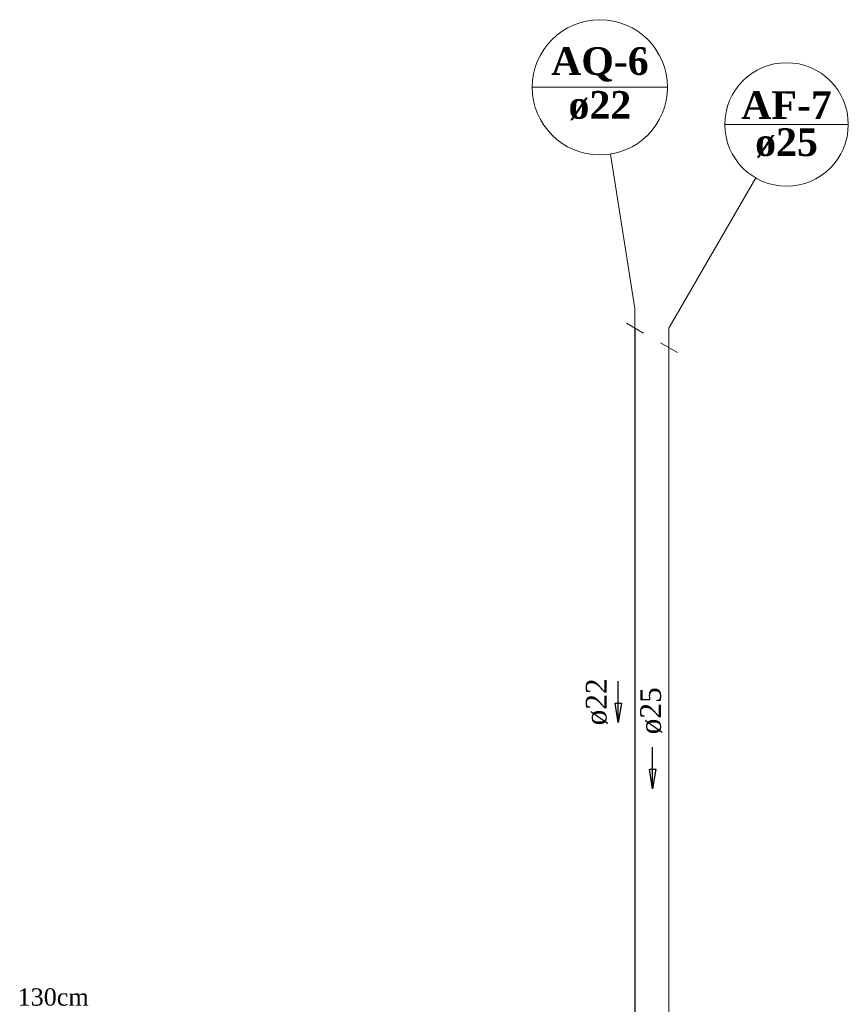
# Model space of a CAD drawing. Header units: millimetres. Extents: x 335 to 91625, y -1 to 84.
# Tile 33 of 38: x 443 to 452, y 47 to 57. Entities that reach past the tile are written whole.
import ezdxf

# ---------------------------------------------------------------- set-up
doc = ezdxf.new("R2010")
doc.units = ezdxf.units.MM
doc.header["$MEASUREMENT"] = 0
for name, color, linetype, lineweight in [('AF-Colunas', 7, 'Continuous', 20), ('AF-Indicação coluna', 5, 'Continuous', 20), ('AF-Sentido tubo', 7, 'Continuous', 20), ('AF-Textos coluna', 7, 'Continuous', 20), ('AF-Textos tubo', 7, 'Continuous', 20), ('AF-Tubos detalhe', 5, 'Continuous', 20), ('AQ-Colunas', 7, 'Continuous', 20), ('AQ-Indicação coluna', 5, 'Continuous', 20), ('AQ-Sentido tubo', 7, 'Continuous', 20), ('AQ-Textos coluna', 7, 'Continuous', 20), ('AQ-Textos tubo', 7, 'Continuous', 20), ('AQ-Tubos detalhe', 1, 'Continuous', 30)]:
    doc.layers.add(name, color=color, linetype=linetype, lineweight=lineweight)
doc.styles.add('TimesNewRoman', font='times.ttf')
doc.styles.add('TimesNewRomanN', font='timesbd.ttf')
doc.dimstyles.get("Standard").update_dxf_attribs({"dimtxt": 0.18, "dimasz": 0.18, "dimexe": 0.18, "dimexo": 0.0625, "dimgap": 0.09, "dimtad": 0, "dimtih": 1, "dimtoh": 1, "dimdec": 4, "dimzin": 0, "dimdsep": 46, "dimtxsty": 'Standard', "dimcen": 0.09, "dimadec": 0, "dimazin": 0, "dimtfac": 1, "dimtdec": 4, "dimtofl": 0, "dimtmove": 0, "dimatfit": 3, "dimfxl": 0, "dimtolj": 1, "dimtzin": 0, "dimarcsym": 0})

msp = doc.modelspace()

# ---------------------------------------------------------------- linework, layer by layer
at = {"layer": 'AF-Colunas', "linetype": 'Continuous'}
for p, q in [((449.8283, 53.517), (449.8283, 53.317)), ((449.9149, 53.267), (449.7417, 53.367))]:
    msp.add_line(p, q, dxfattribs=at)
at = {"layer": 'AF-Indicação coluna'}
for p, q in [((450.3983, 55.5955), (451.6583, 55.5955)), ((449.8283, 53.517), (450.7133, 55.0499))]:
    msp.add_line(p, q, dxfattribs=at)
msp.add_circle((451.0283, 55.5955), 0.63, dxfattribs=at)
at = {"layer": 'AF-Tubos detalhe'}
msp.add_line((449.8283, 53.317), (449.8283, 45.8), dxfattribs=at)
at = {"layer": 'AQ-Colunas', "linetype": 'Continuous'}
for p, q in [((449.4819, 53.717), (449.4819, 53.517)), ((449.5685, 53.467), (449.3953, 53.567))]:
    msp.add_line(p, q, dxfattribs=at)
at = {"layer": 'AQ-Indicação coluna'}
for p, q in [((448.4335, 55.9746), (449.8135, 55.9746)), ((449.4819, 53.717), (449.2317, 55.2931))]:
    msp.add_line(p, q, dxfattribs=at)
msp.add_circle((449.1235, 55.9746), 0.69, dxfattribs=at)
at = {"layer": 'AQ-Tubos detalhe'}
msp.add_line((449.4819, 53.517), (449.4819, 46), dxfattribs=at)

# ---------------------------------------------------------------- texts
at = {"insert": (443.1829, 46.6003), "char_height": 0.1765, "width": 1.453207, "attachment_point": 7, "line_spacing_factor": 0.798, "style": 'TimesNewRoman'}
msp.add_mtext('130cm', dxfattribs=at)
at = {"layer": 'AF-Textos coluna', "char_height": 0.2824, "attachment_point": 8, "line_spacing_factor": 0.798, "style": 'TimesNewRomanN'}
for s, insert, width in [('AF-7', (451.0279, 55.6522), 1.675906), ('ø25', (451.0279, 55.2562), 1.16634)]:
    msp.add_mtext(s, dxfattribs=dict(at, insert=insert, width=width))
at = {"layer": 'AF-Textos tubo', "insert": (449.76, 49.612), "char_height": 0.2118, "width": 0.874755, "attachment_point": 8, "rotation": 90.00021, "line_spacing_factor": 0.798, "style": 'TimesNewRoman'}
msp.add_mtext('ø25', dxfattribs=at)
at = {"layer": 'AQ-Textos coluna', "char_height": 0.2824, "attachment_point": 8, "line_spacing_factor": 0.798, "style": 'TimesNewRomanN'}
for s, insert, width in [('AQ-6', (449.1239, 56.0312), 1.804242), ('ø22', (449.1239, 55.6362), 1.16634)]:
    msp.add_mtext(s, dxfattribs=dict(at, insert=insert, width=width))
at = {"layer": 'AQ-Textos tubo', "insert": (449.205, 49.703), "char_height": 0.2118, "width": 0.874755, "attachment_point": 8, "rotation": 90.00021, "line_spacing_factor": 0.798, "style": 'TimesNewRoman'}
msp.add_mtext('ø22', dxfattribs=at)

# ---------------------------------------------------------------- leaders
at = {"layer": 'AF-Sentido tubo'}
msp.add_leader([(449.6621, 48.8162), (449.6621, 49.2398)], dimstyle='Standard', override={"dimasz": 0.2, "dimldrblk": 'CLOSED'}, dxfattribs=at)
at = {"layer": 'AQ-Sentido tubo'}
msp.add_leader([(449.3109, 49.491), (449.3109, 49.9146)], dimstyle='Standard', override={"dimasz": 0.2, "dimldrblk": 'CLOSED'}, dxfattribs=at)

doc.saveas('drawing.dxf')
